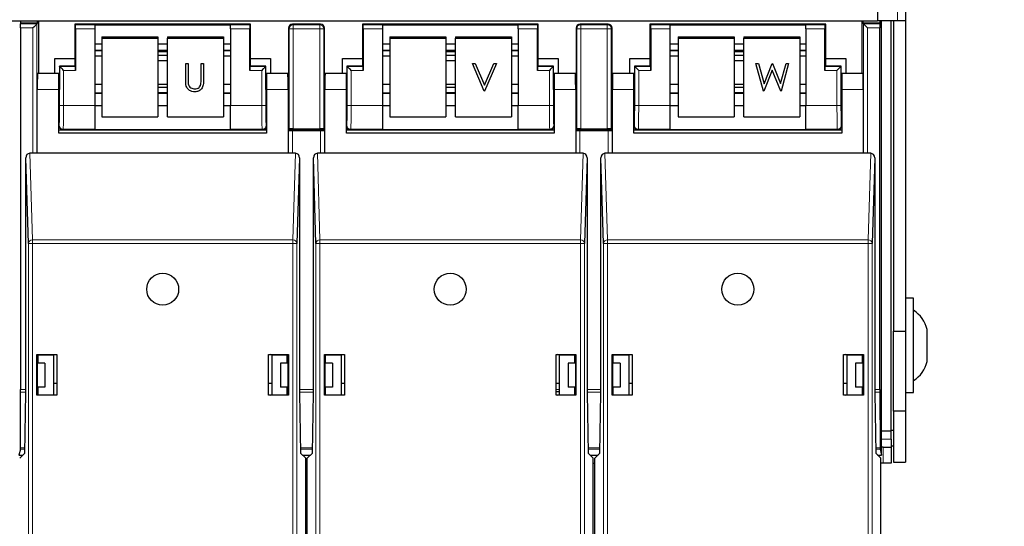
# Model space of a CAD drawing. Header units: millimetres. Extents: x 5 to 418, y 2 to 292.
# Tile 7 of 50: x 104 to 135, y 107 to 123. Entities that reach past the tile are written whole.
import ezdxf

# ---------------------------------------------------------------- set-up
doc = ezdxf.new("R2010")
doc.units = ezdxf.units.MM
doc.layers.add('SLD-0', color=7, linetype='Continuous')
doc.styles.add('SLDTEXTSTYLE1', font='TXT', dxfattribs={"width": 0.605})
doc.dimstyles.new('SLDDIMSTYLE1', dxfattribs={"dimtxt": 3.5, "dimasz": 3.5, "dimexe": 0, "dimexo": 0.0625, "dimgap": 0.875, "dimtad": 1, "dimdec": 1, "dimlfac": 4, "dimrnd": 1e-09, "dimzin": 12, "dimdsep": 46, "dimtxsty": 'SLDTEXTSTYLE1', "dimsah": 1, "dimcen": 0.09, "dimadec": 0, "dimazin": 3, "dimtfac": 1, "dimtofl": 0, "dimtmove": 0, "dimatfit": 3, "dimfxl": 1, "dimfrac": 2, "dimtolj": 1, "dimtzin": 12, "dimarcsym": 0})

# ---------------------------------------------------------------- blocks, each defined once
blk = doc.blocks.new('_D_2')
at = {"layer": 'SLD-0', "color": 7}
for p, q in [((137.946, 242.881), (150.196, 242.881)), ((149.196, 91.316), (149.196, 242.881)), ((128.656, 91.316), (150.196, 91.316))]:
    blk.add_line(p, q, dxfattribs=at)
for points in [[(149.196, 242.881), (148.736, 239.381), (149.656, 239.381)], [(149.196, 91.316), (149.656, 94.816), (148.736, 94.816)]]:
    blk.add_solid(points, dxfattribs=at)
at = {"layer": 'SLD-0', "color": 7, "insert": (144.684, 161.083), "char_height": 3.5, "attachment_point": 1, "rotation": 90, "style": 'SLDTEXTSTYLE1'}
blk.add_mtext('606,3', dxfattribs=at)

msp = doc.modelspace()

# ---------------------------------------------------------------- linework, layer by layer
at = {"color": 7, "linetype": 'Continuous', "lineweight": 25}
for p, q in [((130.5711, 123.3489), (130.5711, 122.9565)), ((131.4461, 123.3315), (131.4461, 122.9565)), ((97.7711, 122.9565), (130.5711, 122.9565)), ((103.7446, 122.9565), (103.7446, 122.8815)), ((104.2826, 122.8815), (104.2826, 122.9565)), ((104.3086, 122.9565), (104.3086, 121.3142)), ((130.0836, 121.3142), (130.0836, 122.9565)), ((130.1096, 122.9565), (130.1096, 122.8815)), ((131.1961, 122.9565), (130.5711, 122.9565)), ((130.6475, 122.8815), (130.6475, 122.9565)), ((130.6961, 109.3815), (130.6961, 122.9565)), ((130.9961, 110.1314), (130.9961, 122.9565)), ((131.0711, 122.9565), (131.0711, 113.2565)), ((131.4461, 122.9565), (131.1961, 122.9565)), ((131.4461, 122.9565), (131.4461, 113.2565)), ((103.7446, 122.8815), (103.7501, 122.8596)), ((104.2826, 122.8815), (103.7446, 122.8815)), ((103.7506, 122.7346), (103.7506, 111.4332)), ((104.2607, 122.8596), (104.2826, 122.8815)), ((105.4461, 122.8531), (105.4461, 121.7791)), ((105.4679, 122.8312), (105.4461, 122.8531)), ((110.9461, 122.8531), (105.4461, 122.8531)), ((105.4701, 122.7062), (105.4701, 121.4062)), ((106.0711, 122.8335), (110.3211, 122.8335)), ((106.0711, 122.8335), (106.0711, 122.8312)), ((106.0711, 122.8312), (106.0711, 122.7062)), ((106.0711, 122.7062), (106.0711, 120.3141)), ((110.3211, 122.8335), (110.3211, 122.8312)), ((110.3211, 122.7062), (110.3211, 122.8312)), ((110.3211, 122.7062), (110.3211, 120.3141)), ((110.9221, 121.4062), (110.9221, 122.7062)), ((110.9242, 122.8312), (110.9461, 122.8531)), ((110.9461, 121.7791), (110.9461, 122.8531)), ((112.1336, 122.7281), (112.1336, 119.5531)), ((113.1336, 122.8531), (112.2585, 122.8531)), ((113.2586, 119.5531), (113.2586, 122.7281)), ((114.4461, 122.8531), (114.4461, 121.7791)), ((114.4679, 122.8312), (114.4461, 122.8531)), ((119.9461, 122.8531), (114.4461, 122.8531)), ((114.4701, 122.7062), (114.4701, 121.4062)), ((115.0711, 122.8335), (119.3211, 122.8335)), ((115.0711, 122.8335), (115.0711, 122.8312)), ((115.0711, 122.8312), (115.0711, 122.7062)), ((115.0711, 122.7062), (115.0711, 120.3141)), ((119.3211, 122.8335), (119.3211, 122.8312)), ((119.3211, 122.7062), (119.3211, 122.8312)), ((119.3211, 122.7062), (119.3211, 120.3141)), ((119.9221, 121.4062), (119.9221, 122.7062)), ((119.9242, 122.8312), (119.9461, 122.8531)), ((119.9461, 121.7791), (119.9461, 122.8531)), ((121.1336, 122.7281), (121.1336, 119.5531)), ((122.1336, 122.8531), (121.2585, 122.8531)), ((122.2586, 119.5531), (122.2586, 122.7281)), ((123.4461, 122.8531), (123.4461, 121.7791)), ((123.4679, 122.8312), (123.4461, 122.8531)), ((128.9461, 122.8531), (123.4461, 122.8531)), ((123.4701, 122.7062), (123.4701, 121.4062)), ((124.0711, 122.8335), (128.3211, 122.8335)), ((124.0711, 122.8335), (124.0711, 122.8312)), ((124.0711, 122.8312), (124.0711, 122.7062)), ((124.0711, 122.7062), (124.0711, 120.3141)), ((128.3211, 122.8335), (128.3211, 122.8312)), ((128.3211, 122.7062), (128.3211, 122.8312)), ((128.3211, 122.7062), (128.3211, 120.3141)), ((128.9221, 121.4062), (128.9221, 122.7062)), ((128.9242, 122.8312), (128.9461, 122.8531)), ((128.9461, 121.7791), (128.9461, 122.8531)), ((130.1096, 122.8815), (130.1314, 122.8596)), ((130.6475, 122.8815), (130.1096, 122.8815)), ((130.6415, 111.4332), (130.6415, 122.7346)), ((130.642, 122.8596), (130.6475, 122.8815)), ((106.295, 122.4595), (108.045, 122.4595)), ((106.295, 122.4595), (106.295, 122.4161)), ((106.295, 122.4161), (106.295, 119.9541)), ((106.295, 122.4161), (108.045, 122.4161)), ((108.045, 122.4595), (108.045, 122.4161)), ((108.045, 122.4161), (108.045, 119.9541)), ((108.345, 122.4595), (110.095, 122.4595)), ((108.345, 122.4595), (108.345, 122.4161)), ((108.345, 122.4161), (110.095, 122.4161)), ((108.345, 119.9541), (108.345, 122.4161)), ((110.095, 122.4595), (110.095, 122.4161)), ((110.095, 122.4161), (110.095, 119.9541)), ((115.3097, 122.4595), (117.0597, 122.4595)), ((115.3097, 122.4595), (115.3097, 122.4161)), ((115.3097, 122.4161), (115.3097, 119.9541)), ((115.3097, 122.4161), (117.0597, 122.4161)), ((117.0597, 122.4595), (117.0597, 122.4161)), ((117.0597, 122.4161), (117.0597, 119.9541)), ((117.3597, 122.4595), (119.1097, 122.4595)), ((117.3597, 122.4595), (117.3597, 122.4161)), ((117.3597, 122.4161), (119.1097, 122.4161)), ((117.3597, 119.9541), (117.3597, 122.4161)), ((119.1097, 122.4595), (119.1097, 122.4161)), ((119.1097, 122.4161), (119.1097, 119.9541)), ((124.3332, 122.4595), (126.0832, 122.4595)), ((124.3332, 122.4595), (124.3332, 122.4161)), ((124.3332, 122.4161), (126.0832, 122.4161)), ((124.3332, 122.4161), (124.3332, 119.9541)), ((126.0832, 122.4595), (126.0832, 122.4161)), ((126.0832, 122.4161), (126.0832, 119.9541)), ((126.3832, 122.4595), (128.1332, 122.4595)), ((126.3832, 122.4595), (126.3832, 122.4161)), ((126.3832, 122.4161), (128.1332, 122.4161)), ((126.3832, 119.9541), (126.3832, 122.4161)), ((128.1332, 122.4595), (128.1332, 122.4161)), ((128.1332, 122.4161), (128.1332, 119.9541)), ((106.0711, 122.2334), (106.295, 122.2334)), ((106.0711, 122.033), (106.295, 122.033)), ((108.045, 122.2334), (108.345, 122.2334)), ((108.045, 122.033), (108.345, 122.033)), ((110.095, 122.2334), (110.3211, 122.2334)), ((110.095, 122.033), (110.3211, 122.033)), ((115.0711, 122.2334), (115.3097, 122.2334)), ((115.0711, 122.033), (115.3097, 122.033)), ((117.0597, 122.2334), (117.3597, 122.2334)), ((117.0597, 122.033), (117.3597, 122.033)), ((119.1097, 122.2334), (119.3211, 122.2334)), ((119.1097, 122.033), (119.3211, 122.033)), ((124.0711, 122.2334), (124.3332, 122.2334)), ((124.0711, 122.033), (124.3332, 122.033)), ((126.0832, 122.2334), (126.3832, 122.2334)), ((126.0832, 122.033), (126.3832, 122.033)), ((128.1332, 122.2334), (128.3211, 122.2334)), ((128.1332, 122.033), (128.3211, 122.033)), ((104.8211, 121.7791), (105.4461, 121.7791)), ((104.8211, 121.3142), (104.8211, 121.7791)), ((105.4461, 121.7791), (105.4461, 121.5531)), ((106.0711, 121.8608), (106.295, 121.8608)), ((108.345, 121.9873), (108.045, 121.9873)), ((108.345, 121.8733), (108.045, 121.8733)), ((108.045, 121.7196), (108.345, 121.7196)), ((110.095, 121.8608), (110.3211, 121.8608)), ((110.9461, 121.5531), (110.9461, 121.7791)), ((110.9461, 121.7791), (111.5711, 121.7791)), ((111.5711, 121.7791), (111.5711, 121.3142)), ((113.8211, 121.7791), (114.4461, 121.7791)), ((113.8211, 121.3142), (113.8211, 121.7791)), ((114.4461, 121.7791), (114.4461, 121.5531)), ((115.0711, 121.8608), (115.3097, 121.8608)), ((117.3597, 121.9873), (117.0597, 121.9873)), ((117.3597, 121.8733), (117.0597, 121.8733)), ((117.0597, 121.7196), (117.3597, 121.7196)), ((119.1097, 121.8608), (119.3211, 121.8608)), ((119.9461, 121.5531), (119.9461, 121.7791)), ((119.9461, 121.7791), (120.5711, 121.7791)), ((120.5711, 121.7791), (120.5711, 121.3142)), ((122.8211, 121.7791), (123.4461, 121.7791)), ((122.8211, 121.3142), (122.8211, 121.7791)), ((123.4461, 121.7791), (123.4461, 121.5531)), ((124.0711, 121.8608), (124.3332, 121.8608)), ((126.3832, 121.9873), (126.0832, 121.9873)), ((126.3832, 121.8733), (126.0832, 121.8733)), ((126.0832, 121.7196), (126.3832, 121.7196)), ((128.1332, 121.8608), (128.3211, 121.8608)), ((128.9461, 121.5531), (128.9461, 121.7791)), ((128.9461, 121.7791), (129.5711, 121.7791)), ((129.5711, 121.7791), (129.5711, 121.3142)), ((105.4461, 121.5352), (104.9639, 121.5352)), ((104.9679, 121.5312), (104.9639, 121.5352)), ((104.9639, 121.5352), (104.9639, 120.8142)), ((105.4679, 121.5312), (105.4461, 121.5531)), ((105.4461, 121.5531), (105.4461, 121.5352)), ((108.9168, 121.6209), (108.9953, 121.6209)), ((108.9168, 121.6204), (108.9168, 121.6209)), ((108.9168, 121.6204), (108.9953, 121.6204)), ((108.9168, 121.1), (108.9168, 121.6204)), ((108.9953, 121.6204), (108.9953, 121.6209)), ((108.9953, 121.6204), (108.9953, 121.1041)), ((109.3992, 121.6209), (109.4777, 121.6209)), ((109.3992, 121.6204), (109.3992, 121.6209)), ((109.3992, 121.6204), (109.4777, 121.6204)), ((109.3992, 121.1041), (109.3992, 121.6204)), ((109.4777, 121.6204), (109.4777, 121.6209)), ((109.4777, 121.6204), (109.4777, 121.1)), ((110.9242, 121.5312), (110.9461, 121.5531)), ((110.9461, 121.5352), (110.9461, 121.5531)), ((111.4282, 121.5352), (110.9461, 121.5352)), ((111.4242, 121.5312), (111.4282, 121.5352)), ((111.4282, 120.8142), (111.4282, 121.5352)), ((113.9639, 121.5352), (113.9639, 120.8142)), ((113.9679, 121.5312), (113.9639, 121.5352)), ((114.4461, 121.5352), (113.9639, 121.5352)), ((114.4679, 121.5312), (114.4461, 121.5531)), ((114.4461, 121.5531), (114.4461, 121.5352)), ((117.8894, 121.6209), (117.9735, 121.6209)), ((117.8894, 121.6204), (117.8894, 121.6209)), ((117.8894, 121.6204), (117.9735, 121.6204)), ((118.2596, 120.7587), (117.8894, 121.6204)), ((117.9735, 121.6209), (118.2652, 120.9418)), ((117.9735, 121.6204), (117.9735, 121.6209)), ((117.9735, 121.6204), (118.2652, 120.9414)), ((118.2652, 120.9418), (118.5569, 121.6209)), ((118.2652, 120.9414), (118.5569, 121.6204)), ((118.641, 121.6204), (118.2708, 120.7587)), ((118.5569, 121.6209), (118.641, 121.6209)), ((118.5569, 121.6204), (118.5569, 121.6209)), ((118.5569, 121.6204), (118.641, 121.6204)), ((118.641, 121.6204), (118.641, 121.6209)), ((119.9242, 121.5312), (119.9461, 121.5531)), ((119.9461, 121.5352), (119.9461, 121.5531)), ((120.4282, 121.5352), (119.9461, 121.5352)), ((120.4242, 121.5312), (120.4282, 121.5352)), ((120.4282, 120.8142), (120.4282, 121.5352)), ((123.4461, 121.5352), (122.9639, 121.5352)), ((122.9679, 121.5312), (122.9639, 121.5352)), ((122.9639, 121.5352), (122.9639, 120.8142)), ((123.4679, 121.5312), (123.4461, 121.5531)), ((123.4461, 121.5531), (123.4461, 121.5352)), ((126.7644, 121.6209), (126.8455, 121.6209)), ((126.7644, 121.6204), (126.7644, 121.6209)), ((126.7644, 121.6204), (126.8455, 121.6204)), ((126.9972, 120.7587), (126.7644, 121.6204)), ((126.8455, 121.6209), (127.0168, 120.9889)), ((126.8455, 121.6204), (126.8455, 121.6209)), ((126.8455, 121.6204), (127.0168, 120.9885)), ((127.2748, 121.4178), (127.0084, 120.7587)), ((127.0168, 120.9889), (127.2715, 121.6209)), ((127.0168, 120.9885), (127.2715, 121.6204)), ((127.2715, 121.6209), (127.2829, 121.6209)), ((127.2715, 121.6204), (127.2715, 121.6209)), ((127.2715, 121.6204), (127.2829, 121.6204)), ((127.5381, 120.7587), (127.2748, 121.4178)), ((127.2829, 121.6209), (127.5328, 120.9932)), ((127.2829, 121.6204), (127.2829, 121.6209)), ((127.2829, 121.6204), (127.5328, 120.9928)), ((127.5328, 120.9932), (127.7049, 121.6209)), ((127.5328, 120.9928), (127.7049, 121.6204)), ((127.7852, 121.6204), (127.5493, 120.7587)), ((127.7049, 121.6209), (127.7852, 121.6209)), ((127.7049, 121.6204), (127.7049, 121.6209)), ((127.7049, 121.6204), (127.7852, 121.6204)), ((127.7852, 121.6204), (127.7852, 121.6209)), ((128.9242, 121.5312), (128.9461, 121.5531)), ((128.9461, 121.5352), (128.9461, 121.5531)), ((129.4282, 121.5352), (128.9461, 121.5352)), ((129.4242, 121.5312), (129.4282, 121.5352)), ((129.4282, 120.8142), (129.4282, 121.5352)), ((104.9461, 121.3142), (104.2798, 121.3142)), ((104.9639, 121.3142), (104.9461, 121.3142)), ((104.9461, 120.8142), (104.9461, 121.3142)), ((111.4461, 121.3142), (111.4282, 121.3142)), ((112.1123, 121.3142), (111.4461, 121.3142)), ((111.4461, 121.3142), (111.4461, 120.8142)), ((113.9461, 121.3142), (113.2798, 121.3142)), ((113.9639, 121.3142), (113.9461, 121.3142)), ((113.9461, 120.8142), (113.9461, 121.3142)), ((120.4461, 121.3142), (120.4282, 121.3142)), ((120.4461, 121.3142), (120.4461, 120.8142)), ((121.1123, 121.3142), (120.4461, 121.3142)), ((122.9461, 121.3142), (122.2798, 121.3142)), ((122.9639, 121.3142), (122.9461, 121.3142)), ((122.9461, 120.8142), (122.9461, 121.3142)), ((129.4461, 121.3142), (129.4282, 121.3142)), ((130.1123, 121.3142), (129.4461, 121.3142)), ((129.4461, 121.3142), (129.4461, 120.8142)), ((104.2711, 118.8142), (104.2711, 120.8142)), ((104.9461, 119.4392), (104.9461, 120.8142)), ((106.295, 120.9627), (106.0711, 120.9627)), ((108.345, 120.9627), (108.045, 120.9627)), ((108.345, 120.8677), (108.045, 120.8677)), ((108.9988, 120.9895), (108.9988, 120.99)), ((109.2014, 120.825), (109.2014, 120.8255)), ((109.3902, 120.9704), (109.3902, 120.9708)), ((110.3211, 120.9627), (110.095, 120.9627)), ((111.4461, 120.8142), (111.4461, 119.4392)), ((112.1211, 120.8142), (112.1211, 118.8142)), ((113.2711, 118.8142), (113.2711, 120.8142)), ((113.9461, 119.4392), (113.9461, 120.8142)), ((115.3097, 120.9627), (115.0711, 120.9627)), ((117.3597, 120.9627), (117.0597, 120.9627)), ((117.3597, 120.8677), (117.0597, 120.8677)), ((118.2652, 120.9414), (118.2652, 120.9418)), ((119.3211, 120.9627), (119.1097, 120.9627)), ((120.4461, 120.8142), (120.4461, 119.4392)), ((121.1211, 120.8142), (121.1211, 118.8142)), ((122.2711, 118.8142), (122.2711, 120.8142)), ((122.9461, 119.4392), (122.9461, 120.8142)), ((124.3332, 120.9627), (124.0711, 120.9627)), ((126.3832, 120.9627), (126.0832, 120.9627)), ((126.3832, 120.8677), (126.0832, 120.8677)), ((127.0168, 120.9885), (127.0168, 120.9889)), ((127.5328, 120.9928), (127.5328, 120.9932)), ((128.3211, 120.9627), (128.1332, 120.9627)), ((129.4461, 120.8142), (129.4461, 119.4392)), ((130.1211, 120.8142), (130.1211, 118.8142)), ((106.295, 120.6927), (106.0711, 120.6927)), ((108.045, 120.714), (108.345, 120.714)), ((108.345, 120.6927), (108.045, 120.6927)), ((110.3211, 120.6927), (110.095, 120.6927)), ((115.3097, 120.6927), (115.0711, 120.6927)), ((117.0597, 120.714), (117.3597, 120.714)), ((117.3597, 120.6927), (117.0597, 120.6927)), ((118.2708, 120.7587), (118.2596, 120.7587)), ((119.3211, 120.6927), (119.1097, 120.6927)), ((124.3332, 120.6927), (124.0711, 120.6927)), ((126.0832, 120.714), (126.3832, 120.714)), ((126.3832, 120.6927), (126.0832, 120.6927)), ((127.0084, 120.7587), (126.9972, 120.7587)), ((127.5493, 120.7587), (127.5381, 120.7587)), ((128.3211, 120.6927), (128.1332, 120.6927)), ((104.9461, 120.3142), (104.9552, 120.3142)), ((106.0711, 120.3141), (106.0711, 119.5642)), ((106.0711, 120.3099), (106.295, 120.3099)), ((108.045, 120.3099), (108.345, 120.3099)), ((110.095, 120.3099), (110.3211, 120.3099)), ((110.3211, 119.5642), (110.3211, 120.3141)), ((111.4369, 120.3142), (111.4461, 120.3142)), ((113.9461, 120.3142), (113.9552, 120.3142)), ((115.0711, 120.3141), (115.0711, 119.5642)), ((115.0711, 120.3099), (115.3097, 120.3099)), ((117.0597, 120.3099), (117.3597, 120.3099)), ((119.1097, 120.3099), (119.3211, 120.3099)), ((119.3211, 119.5642), (119.3211, 120.3141)), ((120.4369, 120.3142), (120.4461, 120.3142)), ((122.9461, 120.3142), (122.9552, 120.3142)), ((124.0711, 120.3141), (124.0711, 119.5642)), ((124.0711, 120.3099), (124.3332, 120.3099)), ((126.0832, 120.3099), (126.3832, 120.3099)), ((128.1332, 120.3099), (128.3211, 120.3099)), ((128.3211, 119.5642), (128.3211, 120.3141)), ((129.4369, 120.3142), (129.4461, 120.3142)), ((106.295, 119.9541), (108.045, 119.9541)), ((108.345, 119.9541), (110.095, 119.9541)), ((115.3097, 119.9541), (117.0597, 119.9541)), ((117.3597, 119.9541), (119.1097, 119.9541)), ((124.3332, 119.9541), (126.0832, 119.9541)), ((126.3832, 119.9541), (128.1332, 119.9541)), ((106.0711, 119.5642), (106.0711, 119.5627)), ((106.0711, 119.5627), (110.3211, 119.5627)), ((110.3211, 119.5642), (110.3211, 119.5627)), ((112.1554, 119.5749), (112.1336, 119.5531)), ((112.2804, 119.5771), (113.1117, 119.5771)), ((113.2367, 119.5749), (113.2586, 119.5531)), ((115.0711, 119.5642), (115.0711, 119.5627)), ((115.0711, 119.5627), (119.3211, 119.5627)), ((119.3211, 119.5642), (119.3211, 119.5627)), ((121.1554, 119.5749), (121.1336, 119.5531)), ((121.2804, 119.5771), (122.1117, 119.5771)), ((122.2367, 119.5749), (122.2586, 119.5531)), ((124.0711, 119.5642), (124.0711, 119.5627)), ((124.0711, 119.5627), (128.3211, 119.5627)), ((128.3211, 119.5642), (128.3211, 119.5627)), ((104.9461, 119.5531), (105.071, 119.5531)), ((111.4461, 119.4392), (104.9461, 119.4392)), ((105.071, 119.5531), (111.3211, 119.5531)), ((111.3211, 119.5531), (111.4461, 119.5531)), ((112.1211, 119.5531), (112.1336, 119.5531)), ((112.1314, 119.5312), (112.1211, 119.5416)), ((112.1336, 119.5531), (113.2586, 119.5531)), ((112.2564, 119.5291), (113.1357, 119.5291)), ((113.2586, 119.5531), (113.2711, 119.5531)), ((113.2711, 119.5416), (113.2607, 119.5312)), ((113.9461, 119.5531), (114.071, 119.5531)), ((120.4461, 119.4392), (113.9461, 119.4392)), ((114.071, 119.5531), (120.3211, 119.5531)), ((120.3211, 119.5531), (120.4461, 119.5531)), ((121.1211, 119.5531), (121.1336, 119.5531)), ((121.1314, 119.5312), (121.1211, 119.5416)), ((121.1336, 119.5531), (122.2586, 119.5531)), ((121.2564, 119.5291), (122.1357, 119.5291)), ((122.2586, 119.5531), (122.2711, 119.5531)), ((122.2711, 119.5416), (122.2607, 119.5312)), ((122.9461, 119.5531), (123.071, 119.5531)), ((129.4461, 119.4392), (122.9461, 119.4392)), ((123.071, 119.5531), (129.3211, 119.5531)), ((129.3211, 119.5531), (129.4461, 119.5531)), ((103.9938, 115.9996), (103.9131, 118.6711)), ((103.9131, 111.3142), (103.9131, 118.6711)), ((104.2711, 118.8142), (104.037, 118.8142)), ((112.1211, 118.8142), (104.2711, 118.8142)), ((112.3551, 118.8142), (112.1211, 118.8142)), ((112.479, 118.6711), (112.3983, 115.9996)), ((112.479, 118.6711), (112.479, 111.3142)), ((112.9938, 115.9996), (112.9131, 118.6711)), ((112.9131, 111.3142), (112.9131, 118.6711)), ((113.2711, 118.8142), (113.037, 118.8142)), ((121.1211, 118.8142), (113.2711, 118.8142)), ((121.3551, 118.8142), (121.1211, 118.8142)), ((121.479, 118.6711), (121.3983, 115.9996)), ((121.479, 118.6711), (121.479, 111.3142)), ((121.9938, 115.9996), (121.9131, 118.6711)), ((121.9131, 111.3142), (121.9131, 118.6711)), ((122.2711, 118.8142), (122.037, 118.8142)), ((130.1211, 118.8142), (122.2711, 118.8142)), ((130.3551, 118.8142), (130.1211, 118.8142)), ((130.479, 118.6711), (130.3983, 115.9996)), ((130.479, 118.6711), (130.479, 111.3142)), ((131.6961, 114.2815), (131.4461, 114.2815)), ((131.6961, 111.3315), (131.6961, 114.2815)), ((131.0711, 113.2565), (131.4461, 113.2565)), ((131.0711, 110.7564), (131.0711, 113.2565)), ((131.4461, 113.2565), (131.4461, 110.7564)), ((132.1211, 112.3065), (132.1211, 113.3065)), ((104.2611, 111.2542), (104.2611, 112.5242)), ((104.2611, 112.5242), (104.886, 112.5242)), ((104.2611, 112.5242), (104.2694, 112.5159)), ((104.2711, 112.5159), (104.2694, 112.5159)), ((104.2694, 112.5159), (104.2694, 111.3142)), ((104.2711, 112.5159), (104.2966, 112.5134)), ((104.283, 112.5065), (104.2905, 112.514)), ((104.283, 112.5065), (104.283, 112.2565)), ((104.2966, 112.5134), (104.7835, 112.5142)), ((104.2966, 112.2565), (104.2966, 112.5134)), ((104.7835, 112.5142), (104.8291, 112.5234)), ((104.7835, 112.5142), (104.7835, 111.2642)), ((104.8291, 112.5234), (104.8852, 112.5234)), ((104.886, 112.5242), (104.8852, 112.5234)), ((104.8852, 112.5234), (104.8852, 111.2551)), ((104.886, 112.5242), (104.886, 111.2542)), ((111.5061, 111.2542), (111.5061, 112.5242)), ((111.5061, 112.5242), (111.5069, 112.5234)), ((111.5061, 112.5242), (112.131, 112.5242)), ((111.5069, 111.2551), (111.5069, 112.5234)), ((111.5069, 112.5234), (111.563, 112.5234)), ((111.6086, 112.5142), (111.563, 112.5234)), ((111.6086, 112.5142), (112.0955, 112.5134)), ((111.6086, 112.5142), (111.6086, 111.2642)), ((112.1211, 112.5159), (112.0955, 112.5134)), ((112.0955, 112.2565), (112.0955, 112.5134)), ((112.1016, 112.514), (112.1091, 112.5065)), ((112.1091, 112.2565), (112.1091, 112.5065)), ((112.1228, 112.5159), (112.1211, 112.5159)), ((112.131, 112.5242), (112.1228, 112.5159)), ((112.1228, 111.3142), (112.1228, 112.5159)), ((112.131, 112.5242), (112.131, 111.2542)), ((113.2611, 111.2542), (113.2611, 112.5242)), ((113.2611, 112.5242), (113.886, 112.5242)), ((113.2611, 112.5242), (113.2694, 112.5159)), ((113.2711, 112.5159), (113.2694, 112.5159)), ((113.2694, 112.5159), (113.2694, 111.3142)), ((113.2711, 112.5159), (113.2966, 112.5134)), ((113.283, 112.5065), (113.2905, 112.514)), ((113.283, 112.5065), (113.283, 112.2565)), ((113.2966, 112.5134), (113.7835, 112.5142)), ((113.2966, 112.2565), (113.2966, 112.5134)), ((113.7835, 112.5142), (113.8291, 112.5234)), ((113.7835, 112.5142), (113.7835, 111.2642)), ((113.8291, 112.5234), (113.8852, 112.5234)), ((113.886, 112.5242), (113.8852, 112.5234)), ((113.8852, 112.5234), (113.8852, 111.2551)), ((113.886, 112.5242), (113.886, 111.2542)), ((120.5061, 112.5242), (121.131, 112.5242)), ((120.5061, 111.2542), (120.5061, 112.5242)), ((120.5061, 112.5242), (120.5069, 112.5234)), ((120.5069, 112.5234), (120.563, 112.5234)), ((120.5069, 111.2551), (120.5069, 112.5234)), ((120.6086, 112.5142), (120.563, 112.5234)), ((120.6086, 112.5142), (121.0955, 112.5134)), ((120.6086, 112.5142), (120.6086, 111.2642)), ((121.1211, 112.5159), (121.0955, 112.5134)), ((121.0955, 112.2565), (121.0955, 112.5134)), ((121.0955, 112.4719), (121.1091, 112.4819)), ((121.1016, 112.514), (121.1091, 112.5065)), ((121.1091, 112.2565), (121.1091, 112.5065)), ((121.1228, 112.5159), (121.1211, 112.5159)), ((121.131, 112.5242), (121.1228, 112.5159)), ((121.1228, 111.3142), (121.1228, 112.5159)), ((121.131, 112.5242), (121.131, 111.2542)), ((122.2611, 112.5242), (122.2694, 112.5159)), ((122.2611, 112.5242), (122.886, 112.5242)), ((122.2611, 111.2542), (122.2611, 112.5242)), ((122.2711, 112.5159), (122.2694, 112.5159)), ((122.2694, 112.5159), (122.2694, 111.3142)), ((122.2711, 112.5159), (122.2966, 112.5134)), ((122.283, 112.5065), (122.2905, 112.514)), ((122.283, 112.5065), (122.283, 112.2565)), ((122.2966, 112.5134), (122.7835, 112.5142)), ((122.2966, 112.2565), (122.2966, 112.5134)), ((122.7835, 112.5142), (122.8291, 112.5234)), ((122.7835, 112.5142), (122.7835, 111.2642)), ((122.8291, 112.5234), (122.8852, 112.5234)), ((122.886, 112.5242), (122.8852, 112.5234)), ((122.8852, 112.5234), (122.8852, 111.2551)), ((122.886, 112.5242), (122.886, 111.2542)), ((129.5061, 112.5242), (129.5069, 112.5234)), ((129.5061, 112.5242), (130.131, 112.5242)), ((129.5061, 111.2542), (129.5061, 112.5242)), ((129.5069, 112.5234), (129.563, 112.5234)), ((129.5069, 111.2551), (129.5069, 112.5234)), ((129.6086, 112.5142), (129.563, 112.5234)), ((129.6086, 112.5142), (130.0955, 112.5134)), ((129.6086, 112.5142), (129.6086, 111.2642)), ((130.1211, 112.5159), (130.0955, 112.5134)), ((130.0955, 112.2565), (130.0955, 112.5134)), ((130.1016, 112.514), (130.1091, 112.5065)), ((130.1091, 112.2565), (130.1091, 112.5065)), ((130.1228, 112.5159), (130.1211, 112.5159)), ((130.131, 112.5242), (130.1228, 112.5159)), ((130.1228, 111.3142), (130.1228, 112.5159)), ((130.131, 112.5242), (130.131, 111.2542)), ((104.5086, 112.2565), (104.2694, 112.2565)), ((104.5086, 112.2565), (104.5086, 111.5065)), ((111.8836, 112.2565), (111.8836, 111.5065)), ((112.1228, 112.2565), (111.8836, 112.2565)), ((113.5086, 112.2565), (113.2694, 112.2565)), ((113.5086, 112.2565), (113.5086, 111.5065)), ((120.8836, 112.2565), (120.8836, 111.5065)), ((121.1228, 112.2565), (120.8836, 112.2565)), ((122.5086, 112.2565), (122.2694, 112.2565)), ((122.5086, 112.2565), (122.5086, 111.5065)), ((129.8836, 112.2565), (129.8836, 111.5065)), ((130.1228, 112.2565), (129.8836, 112.2565)), ((104.7835, 111.6315), (104.8852, 111.6315)), ((111.5069, 111.6315), (111.6086, 111.6315)), ((113.7835, 111.6315), (113.8852, 111.6315)), ((120.5069, 111.6315), (120.6086, 111.6315)), ((122.7835, 111.6315), (122.8852, 111.6315)), ((129.5069, 111.6315), (129.6086, 111.6315)), ((103.7428, 109.6037), (103.7504, 111.3448)), ((103.8803, 109.4392), (103.9131, 111.3142)), ((104.2611, 111.2542), (104.2694, 111.2626)), ((104.886, 111.2542), (104.2611, 111.2542)), ((104.5086, 111.5065), (104.2694, 111.5065)), ((104.2694, 111.3142), (104.2694, 111.2626)), ((104.2694, 111.2626), (104.272, 111.2626)), ((104.2966, 111.2651), (104.272, 111.2626)), ((104.283, 111.5065), (104.283, 111.2637)), ((104.2966, 111.2651), (104.2966, 111.5065)), ((104.2966, 111.2651), (104.7835, 111.2642)), ((104.8291, 111.2551), (104.7835, 111.2642)), ((104.8852, 111.2551), (104.8291, 111.2551)), ((104.886, 111.2542), (104.8852, 111.2551)), ((111.5061, 111.2542), (111.5069, 111.2551)), ((112.131, 111.2542), (111.5061, 111.2542)), ((111.563, 111.2551), (111.5069, 111.2551)), ((111.563, 111.2551), (111.6086, 111.2642)), ((111.6086, 111.2642), (112.0955, 111.2651)), ((112.1228, 111.5065), (111.8836, 111.5065)), ((112.0955, 111.2651), (112.0955, 111.5065)), ((112.0955, 111.2651), (112.1202, 111.2626)), ((112.1091, 111.2637), (112.1091, 111.5065)), ((112.1202, 111.2626), (112.1227, 111.2626)), ((112.1227, 111.2626), (112.1228, 111.3142)), ((112.131, 111.2542), (112.1227, 111.2626)), ((112.479, 111.3142), (112.5118, 109.4392)), ((112.8803, 109.4392), (112.9131, 111.3142)), ((113.2611, 111.2542), (113.2694, 111.2626)), ((113.886, 111.2542), (113.2611, 111.2542)), ((113.5086, 111.5065), (113.2694, 111.5065)), ((113.2694, 111.3142), (113.2694, 111.2626)), ((113.2694, 111.2626), (113.272, 111.2626)), ((113.2966, 111.2651), (113.272, 111.2626)), ((113.283, 111.5065), (113.283, 111.2637)), ((113.2966, 111.2651), (113.2966, 111.5065)), ((113.2966, 111.2651), (113.7835, 111.2642)), ((113.8291, 111.2551), (113.7835, 111.2642)), ((113.8852, 111.2551), (113.8291, 111.2551)), ((113.886, 111.2542), (113.8852, 111.2551)), ((120.5061, 111.2542), (120.5069, 111.2551)), ((121.131, 111.2542), (120.5061, 111.2542)), ((120.6211, 111.3565), (120.5069, 111.3601)), ((120.563, 111.2551), (120.5069, 111.2551)), ((120.563, 111.2551), (120.6086, 111.2642)), ((120.6086, 111.2642), (121.0955, 111.2651)), ((121.1228, 111.5065), (120.8836, 111.5065)), ((121.0955, 111.2651), (121.0955, 111.5065)), ((121.0955, 111.2651), (121.1202, 111.2626)), ((121.1091, 111.2637), (121.1091, 111.5065)), ((121.1202, 111.2626), (121.1227, 111.2626)), ((121.1227, 111.2626), (121.1228, 111.3142)), ((121.131, 111.2542), (121.1227, 111.2626)), ((121.479, 111.3142), (121.5118, 109.4392)), ((121.8803, 109.4392), (121.9131, 111.3142)), ((122.2611, 111.2542), (122.2694, 111.2626)), ((122.886, 111.2542), (122.2611, 111.2542)), ((122.5086, 111.5065), (122.2694, 111.5065)), ((122.2694, 111.3142), (122.2694, 111.2626)), ((122.2694, 111.2626), (122.272, 111.2626)), ((122.2966, 111.2651), (122.272, 111.2626)), ((122.283, 111.5065), (122.283, 111.2637)), ((122.2966, 111.2651), (122.2966, 111.5065)), ((122.2966, 111.2651), (122.7835, 111.2642)), ((122.8291, 111.2551), (122.7835, 111.2642)), ((122.8852, 111.2551), (122.8291, 111.2551)), ((122.886, 111.2542), (122.8852, 111.2551)), ((129.5061, 111.2542), (129.5069, 111.2551)), ((130.131, 111.2542), (129.5061, 111.2542)), ((129.563, 111.2551), (129.5069, 111.2551)), ((129.563, 111.2551), (129.6086, 111.2642)), ((129.6086, 111.2642), (130.0955, 111.2651)), ((130.1228, 111.5065), (129.8836, 111.5065)), ((130.0955, 111.2651), (130.0955, 111.5065)), ((130.0955, 111.2651), (130.1202, 111.2626)), ((130.1091, 111.2637), (130.1091, 111.5065)), ((130.1202, 111.2626), (130.1227, 111.2626)), ((130.1227, 111.2626), (130.1228, 111.3142)), ((130.131, 111.2542), (130.1227, 111.2626)), ((130.479, 111.3142), (130.5118, 109.4392)), ((130.6417, 111.3448), (130.6493, 109.6037)), ((131.4461, 111.3315), (131.6961, 111.3315)), ((131.4461, 110.7564), (131.0711, 110.7564)), ((131.0711, 110.7564), (131.0711, 109.1565)), ((131.4461, 110.7564), (131.4461, 109.1565)), ((130.9961, 110.1314), (130.6961, 110.1314)), ((130.9961, 110.1565), (131.0711, 110.1565)), ((130.9961, 109.8815), (130.9961, 110.1314)), ((130.9961, 109.8815), (130.9961, 109.6315)), ((103.7425, 109.5671), (103.6961, 109.3815)), ((103.7211, 109.28), (103.8803, 109.4392)), ((112.5118, 109.4392), (112.6711, 109.28)), ((112.7211, 109.28), (112.8803, 109.4392)), ((121.5118, 109.4392), (121.6711, 109.28)), ((121.7211, 109.28), (121.8803, 109.4392)), ((130.5118, 109.4392), (130.6711, 109.28)), ((130.6496, 109.5671), (130.6961, 109.3815)), ((130.7461, 109.6315), (130.6961, 109.6315)), ((130.7461, 109.6315), (130.9961, 109.6315)), ((131.0711, 109.6565), (130.9961, 109.6565)), ((130.9961, 109.6315), (130.9961, 109.1314)), ((103.6961, 109.3815), (103.8226, 109.3815)), ((112.5696, 109.3815), (112.8226, 109.3815)), ((112.6711, 92.6893), (112.6711, 109.28)), ((112.6711, 109.1314), (112.7211, 109.1314)), ((112.7211, 92.6893), (112.7211, 109.28)), ((121.5696, 109.3815), (121.8226, 109.3815)), ((121.6711, 92.6893), (121.6711, 109.28)), ((121.6711, 109.1314), (121.7211, 109.1314)), ((121.7211, 92.6893), (121.7211, 109.28)), ((130.5696, 109.3815), (130.6961, 109.3815)), ((130.6711, 92.6893), (130.6711, 109.28)), ((130.7461, 109.1314), (130.6711, 109.1314)), ((130.9961, 109.1314), (130.7461, 109.1314)), ((131.0711, 109.1565), (131.4461, 109.1565)), ((112.6711, 109.0065), (112.7211, 109.0065))]:
    msp.add_line(p, q, dxfattribs=at)
at = {"color": 7, "linetype": 'Continuous', "lineweight": 18}
for p, q in [((131.1961, 122.9565), (131.1961, 123.3315)), ((103.7501, 122.8596), (104.2607, 122.8596)), ((104.1357, 122.7346), (103.7506, 122.7346)), ((104.1357, 118.8142), (104.1357, 122.7346)), ((104.2607, 122.8596), (104.2607, 118.8142)), ((105.4679, 122.8312), (106.0711, 122.8312)), ((106.0711, 122.7062), (105.4701, 122.7062)), ((110.3211, 122.8312), (110.9242, 122.8312)), ((110.9221, 122.7062), (110.3211, 122.7062)), ((112.1554, 122.7062), (112.1336, 122.7281)), ((112.1554, 119.5749), (112.1554, 122.7062)), ((112.1554, 122.7062), (112.2804, 122.7062)), ((112.2585, 122.8531), (112.2804, 122.8312)), ((112.2804, 122.7062), (112.2804, 122.8312)), ((112.2804, 122.8312), (113.1117, 122.8312)), ((113.1117, 122.7062), (112.2804, 122.7062)), ((112.2804, 122.7062), (112.2804, 119.5771)), ((113.1117, 122.8312), (113.1336, 122.8531)), ((113.1117, 122.7062), (113.1117, 122.8312)), ((113.1117, 119.5771), (113.1117, 122.7062)), ((113.1117, 122.7062), (113.2367, 122.7062)), ((113.2586, 122.7281), (113.2367, 122.7062)), ((113.2367, 122.7062), (113.2367, 119.5749)), ((114.4679, 122.8312), (115.0711, 122.8312)), ((115.0711, 122.7062), (114.4701, 122.7062)), ((119.3211, 122.8312), (119.9242, 122.8312)), ((119.9221, 122.7062), (119.3211, 122.7062)), ((121.1554, 122.7062), (121.1336, 122.7281)), ((121.1554, 119.5749), (121.1554, 122.7062)), ((121.1554, 122.7062), (121.2804, 122.7062)), ((121.2585, 122.8531), (121.2804, 122.8312)), ((121.2804, 122.8312), (122.1117, 122.8312)), ((121.2804, 122.8312), (121.2804, 122.7062)), ((121.2804, 122.7062), (121.2804, 119.5771)), ((122.1117, 122.7062), (121.2804, 122.7062)), ((122.1117, 122.8312), (122.1336, 122.8531)), ((122.1117, 122.8312), (122.1117, 122.7062)), ((122.1117, 119.5771), (122.1117, 122.7062)), ((122.1117, 122.7062), (122.2367, 122.7062)), ((122.2586, 122.7281), (122.2367, 122.7062)), ((122.2367, 122.7062), (122.2367, 119.5749)), ((123.4679, 122.8312), (124.0711, 122.8312)), ((124.0711, 122.7062), (123.4701, 122.7062)), ((128.3211, 122.8312), (128.9242, 122.8312)), ((128.9221, 122.7062), (128.3211, 122.7062)), ((130.1314, 122.8596), (130.642, 122.8596)), ((130.1314, 118.8142), (130.1314, 122.8596)), ((130.6415, 122.7346), (130.2564, 122.7346)), ((130.2564, 122.7346), (130.2564, 118.8142)), ((106.0711, 122.036), (106.295, 122.036)), ((108.045, 122.036), (108.345, 122.036)), ((110.095, 122.036), (110.3211, 122.036)), ((115.0711, 122.036), (115.3097, 122.036)), ((117.0597, 122.036), (117.3597, 122.036)), ((119.1097, 122.036), (119.3211, 122.036)), ((124.0711, 122.036), (124.3332, 122.036)), ((126.0832, 122.036), (126.3832, 122.036)), ((128.1332, 122.036), (128.3211, 122.036)), ((104.9679, 121.5312), (105.4679, 121.5312)), ((104.9679, 120.3141), (104.9679, 121.5312)), ((110.9242, 121.5312), (111.4242, 121.5312)), ((111.4242, 121.5312), (111.4242, 120.3141)), ((113.9679, 121.5312), (114.4679, 121.5312)), ((113.9679, 120.3141), (113.9679, 121.5312)), ((119.9242, 121.5312), (120.4242, 121.5312)), ((120.4242, 121.5312), (120.4242, 120.3141)), ((122.9679, 121.5312), (123.4679, 121.5312)), ((122.9679, 120.3141), (122.9679, 121.5312)), ((128.9242, 121.5312), (129.4242, 121.5312)), ((129.4242, 121.5312), (129.4242, 120.3141)), ((105.0929, 121.4062), (105.0929, 120.3141)), ((105.4701, 121.4062), (105.0929, 121.4062)), ((111.2992, 121.4062), (110.9221, 121.4062)), ((111.2992, 120.3141), (111.2992, 121.4062)), ((114.0929, 121.4062), (114.0929, 120.3141)), ((114.4701, 121.4062), (114.0929, 121.4062)), ((120.2992, 121.4062), (119.9221, 121.4062)), ((120.2992, 120.3141), (120.2992, 121.4062)), ((123.0929, 121.4062), (123.0929, 120.3141)), ((123.4701, 121.4062), (123.0929, 121.4062)), ((129.2992, 121.4062), (128.9221, 121.4062)), ((129.2992, 120.3141), (129.2992, 121.4062)), ((104.9461, 120.8142), (104.2711, 120.8142)), ((112.1211, 120.8142), (111.4461, 120.8142)), ((113.9461, 120.8142), (113.2711, 120.8142)), ((121.1211, 120.8142), (120.4461, 120.8142)), ((122.9461, 120.8142), (122.2711, 120.8142)), ((130.1211, 120.8142), (129.4461, 120.8142)), ((106.0711, 120.681), (106.295, 120.681)), ((108.045, 120.681), (108.345, 120.681)), ((110.095, 120.681), (110.3211, 120.681)), ((115.0711, 120.681), (115.3097, 120.681)), ((117.0597, 120.681), (117.3597, 120.681)), ((119.1097, 120.681), (119.3211, 120.681)), ((124.0711, 120.681), (124.3332, 120.681)), ((126.0832, 120.681), (126.3832, 120.681)), ((128.1332, 120.681), (128.3211, 120.681)), ((105.0929, 120.3141), (104.9679, 120.3141)), ((105.0929, 120.3141), (106.0711, 120.3141)), ((110.3211, 120.3141), (111.2992, 120.3141)), ((111.4242, 120.3141), (111.2992, 120.3141)), ((114.0929, 120.3141), (113.9679, 120.3141)), ((114.0929, 120.3141), (115.0711, 120.3141)), ((119.3211, 120.3141), (120.2992, 120.3141)), ((120.4242, 120.3141), (120.2992, 120.3141)), ((123.0929, 120.3141), (122.9679, 120.3141)), ((123.0929, 120.3141), (124.0711, 120.3141)), ((128.3211, 120.3141), (129.2992, 120.3141)), ((129.4242, 120.3141), (129.2992, 120.3141)), ((104.9461, 119.6781), (104.9572, 119.6892)), ((105.0822, 119.5642), (105.071, 119.5531)), ((106.0711, 119.5642), (105.0822, 119.5642)), ((111.3099, 119.5642), (110.3211, 119.5642)), ((111.3211, 119.5531), (111.3099, 119.5642)), ((111.4349, 119.6892), (111.4461, 119.6781)), ((113.9461, 119.6781), (113.9572, 119.6892)), ((114.0822, 119.5642), (114.071, 119.5531)), ((115.0711, 119.5642), (114.0822, 119.5642)), ((120.3099, 119.5642), (119.3211, 119.5642)), ((120.3211, 119.5531), (120.3099, 119.5642)), ((120.4349, 119.6892), (120.4461, 119.6781)), ((122.9461, 119.6781), (122.9572, 119.6892)), ((123.0822, 119.5642), (123.071, 119.5531)), ((124.0711, 119.5642), (123.0822, 119.5642)), ((129.3099, 119.5642), (128.3211, 119.5642)), ((129.3211, 119.5531), (129.3099, 119.5642)), ((129.4349, 119.6892), (129.4461, 119.6781)), ((112.1314, 118.8142), (112.1314, 119.5312)), ((112.2564, 119.5291), (112.2564, 118.8142)), ((113.1357, 118.8142), (113.1357, 119.5291)), ((113.2607, 119.5312), (113.2607, 118.8142)), ((121.1314, 118.8142), (121.1314, 119.5312)), ((121.2564, 119.5291), (121.2564, 118.8142)), ((122.1357, 118.8142), (122.1357, 119.5291)), ((122.2607, 119.5312), (122.2607, 118.8142)), ((104.037, 118.8142), (104.1188, 116.1079)), ((112.2733, 116.1079), (112.3551, 118.8142)), ((113.037, 118.8142), (113.1188, 116.1079)), ((121.2733, 116.1079), (121.3551, 118.8142)), ((122.037, 118.8142), (122.1188, 116.1079)), ((130.2733, 116.1079), (130.3551, 118.8142)), ((103.9938, 92.4165), (103.9938, 115.9996)), ((104.1188, 115.9996), (103.9938, 115.9996)), ((104.1188, 115.9996), (104.1188, 116.1079)), ((104.1188, 116.1079), (112.2733, 116.1079)), ((104.1188, 115.9996), (104.1188, 92.4165)), ((112.2733, 115.9996), (104.1188, 115.9996)), ((112.2733, 115.9996), (112.2733, 116.1079)), ((112.2733, 92.4165), (112.2733, 115.9996)), ((112.2733, 115.9996), (112.3983, 115.9996)), ((112.3983, 115.9996), (112.3983, 92.4165)), ((113.1188, 115.9996), (112.9938, 115.9996)), ((112.9938, 92.4165), (112.9938, 115.9996)), ((113.1188, 115.9996), (113.1188, 116.1079)), ((113.1188, 116.1079), (121.2733, 116.1079)), ((113.1188, 115.9996), (113.1188, 92.4165)), ((121.2733, 115.9996), (113.1188, 115.9996)), ((121.2733, 115.9996), (121.2733, 116.1079)), ((121.2733, 92.4165), (121.2733, 115.9996)), ((121.2733, 115.9996), (121.3983, 115.9996)), ((121.3983, 115.9996), (121.3983, 92.4165)), ((121.9938, 92.4165), (121.9938, 115.9996)), ((122.1188, 115.9996), (121.9938, 115.9996)), ((122.1188, 115.9996), (122.1188, 116.1079)), ((122.1188, 116.1079), (130.2733, 116.1079)), ((122.1188, 115.9996), (122.1188, 92.4165)), ((130.2733, 115.9996), (122.1188, 115.9996)), ((130.2733, 115.9996), (130.2733, 116.1079)), ((130.2733, 92.4165), (130.2733, 115.9996)), ((130.2733, 115.9996), (130.3983, 115.9996)), ((130.3983, 115.9996), (130.3983, 92.4165)), ((103.9131, 111.3448), (103.7504, 111.3448)), ((103.7506, 111.4332), (103.9131, 111.4332)), ((112.479, 111.4332), (112.9131, 111.4332)), ((112.9131, 111.3448), (112.479, 111.3448)), ((120.5069, 111.4325), (120.6211, 111.4286)), ((121.479, 111.4332), (121.9131, 111.4332)), ((121.9131, 111.3448), (121.479, 111.3448)), ((130.479, 111.4332), (130.6415, 111.4332)), ((130.6417, 111.3448), (130.479, 111.3448)), ((130.6961, 109.8815), (130.9961, 109.8815)), ((103.8826, 109.5671), (103.7425, 109.5671)), ((103.7428, 109.6037), (103.8832, 109.6037)), ((112.5089, 109.6037), (112.8832, 109.6037)), ((112.8826, 109.5671), (112.5095, 109.5671)), ((121.5089, 109.6037), (121.8832, 109.6037)), ((121.8826, 109.5671), (121.5095, 109.5671)), ((130.5089, 109.6037), (130.6493, 109.6037)), ((130.6496, 109.5671), (130.5095, 109.5671)), ((130.7461, 109.1314), (130.7461, 109.6315))]:
    msp.add_line(p, q, dxfattribs=at)
at = {"color": 7, "linetype": 'Continuous', "lineweight": 25, "flags": 128}
for points in [[(104.2607, 122.8596), (104.2579, 122.8568), (104.2506, 122.8495), (104.2389, 122.8378), (104.2233, 122.8222), (104.2045, 122.8034), (104.183, 122.7819), (104.1598, 122.7587), (104.1357, 122.7346)], [(130.2564, 122.7346), (130.2323, 122.7587), (130.2091, 122.7819), (130.1876, 122.8034), (130.1688, 122.8222), (130.1532, 122.8378), (130.1415, 122.8495), (130.1342, 122.8568), (130.1314, 122.8596)], [(105.0929, 121.4062), (105.0688, 121.4304), (105.0456, 121.4536), (105.0241, 121.475), (105.0053, 121.4939), (104.9897, 121.5094), (104.978, 121.5211), (104.9707, 121.5285), (104.9679, 121.5312)], [(111.4242, 121.5312), (111.4214, 121.5285), (111.4141, 121.5211), (111.4024, 121.5094), (111.3868, 121.4939), (111.368, 121.475), (111.3465, 121.4536), (111.3233, 121.4304), (111.2992, 121.4062)], [(114.0929, 121.4062), (114.0688, 121.4304), (114.0456, 121.4536), (114.0241, 121.475), (114.0053, 121.4939), (113.9897, 121.5094), (113.978, 121.5211), (113.9707, 121.5285), (113.9679, 121.5312)], [(120.4242, 121.5312), (120.4214, 121.5285), (120.4141, 121.5211), (120.4024, 121.5094), (120.3868, 121.4939), (120.368, 121.475), (120.3465, 121.4536), (120.3233, 121.4304), (120.2992, 121.4062)], [(123.0929, 121.4062), (123.0688, 121.4304), (123.0456, 121.4536), (123.0241, 121.475), (123.0053, 121.4939), (122.9897, 121.5094), (122.978, 121.5211), (122.9707, 121.5285), (122.9679, 121.5312)], [(129.4242, 121.5312), (129.4214, 121.5285), (129.4141, 121.5211), (129.4024, 121.5094), (129.3868, 121.4939), (129.368, 121.475), (129.3465, 121.4536), (129.3233, 121.4304), (129.2992, 121.4062)]]:
    msp.add_lwpolyline(points, dxfattribs=at)
at = {"color": 7, "linetype": 'Continuous', "lineweight": 25}
for centre in [(108.1961, 114.5642), (117.1961, 114.5642), (126.1961, 114.5642)]:
    msp.add_circle(centre, 0.5, dxfattribs=at)
at = {"color": 7, "linetype": 'Continuous', "lineweight": 18}
for centre, radius, start, end in [((112.2804, 122.7062), 0.125, 90.01796, 179.98289), ((113.1117, 122.7062), 0.125, 0.01711, 89.98204), ((121.2804, 122.7062), 0.125, 90.01882, 179.98203), ((122.1117, 122.7062), 0.125, 0.01797, 89.98203), ((105.0822, 119.6892), 0.125, 180.01754, 269.98118), ((111.3099, 119.6892), 0.125, 270.01882, 359.98289), ((114.0822, 119.6892), 0.125, 180.01711, 269.98118), ((120.3099, 119.6892), 0.125, 270.01798, 359.98373), ((123.0822, 119.6892), 0.125, 180.01797, 269.98032), ((129.3099, 119.6892), 0.125, 270.01968, 359.98203), ((104.1121, 115.9893), 0.1188, 86.77744, 175.01965), ((112.28, 115.9893), 0.1188, 4.98079, 93.22211), ((113.1121, 115.9893), 0.1188, 86.77789, 175.01921), ((121.28, 115.9893), 0.1188, 4.98079, 93.22211), ((122.1121, 115.9893), 0.1188, 86.77732, 175.02062), ((130.28, 115.9893), 0.1188, 4.97938, 93.22268)]:
    msp.add_arc(centre, radius, start, end, dxfattribs=at)
at = {"color": 7, "linetype": 'Continuous', "lineweight": 25}
for centre, start, end in [((131.1497, 113.0689), 13.74131, 56.88111), ((131.1497, 112.544), 303.11889, 346.25869)]:
    msp.add_arc(centre, 1, start, end, dxfattribs=at)
for centre, major_axis, ratio, start_param, end_param in [((103.7501, 122.7346), (0, 0.125), 0.0043634, 4.712389, 6.265732), ((105.4679, 122.7063), (0, 0.125), 0.0174551, 4.712389, 6.265732), ((110.9242, 122.7063), (0, 0.125), 0.0174551, 0.0174533, 1.5707963), ((112.2586, 122.7281), (-0.0884, 0.0884), 0.9996955, 5.4979394, 7.0684312), ((113.1335, 122.7281), (0.0884, 0.0884), 0.9996955, 5.4979394, 7.0684312), ((114.4679, 122.7063), (0, 0.125), 0.0174551, 4.712389, 6.265732), ((119.9242, 122.7063), (0, 0.125), 0.0174551, 0.0174533, 1.5707963), ((121.2586, 122.7281), (-0.0884, 0.0884), 0.9996955, 5.4979394, 7.0684312), ((122.1335, 122.7281), (0.0884, 0.0884), 0.9996955, 5.4979394, 7.0684312), ((123.4679, 122.7063), (0, 0.125), 0.0174551, 4.712389, 6.265732), ((128.9242, 122.7063), (0, 0.125), 0.0174551, 0.0174533, 1.5707963), ((130.6421, 122.7346), (0, 0.125), 0.0043634, 0.0174533, 1.5707963), ((105.4679, 121.4063), (0, 0.125), 0.0174551, 4.712389, 6.265732), ((110.9242, 121.4063), (0, 0.125), 0.0174551, 0.0174533, 1.5707963), ((114.4679, 121.4063), (0, 0.125), 0.0174551, 4.712389, 6.265732), ((119.9242, 121.4063), (0, 0.125), 0.0174551, 0.0174533, 1.5707963), ((123.4679, 121.4063), (0, 0.125), 0.0174551, 4.712389, 6.265732), ((128.9242, 121.4063), (0, 0.125), 0.0174551, 0.0174533, 1.5707963), ((104.2798, 120.8142), (0, 0.5), 0.0174551, 0, 1.5707963), ((112.1123, 120.8142), (0, 0.5), 0.0174551, 4.712389, 6.2831853), ((113.2798, 120.8142), (0, 0.5), 0.0174551, 0, 1.5707963), ((121.1123, 120.8142), (0, 0.5), 0.0174551, 4.712389, 6.2831853), ((122.2798, 120.8142), (0, 0.5), 0.0174551, 0, 1.5707963), ((130.1123, 120.8142), (0, 0.5), 0.0174551, 4.712389, 6.2831853), ((104.9552, 120.8142), (0, 0.5), 0.0174551, 3.1415927, 4.712389), ((111.4369, 120.8142), (0, 0.5), 0.0174551, 1.5707963, 3.1415927), ((113.9552, 120.8142), (0, 0.5), 0.0174551, 3.1415927, 4.712389), ((120.4369, 120.8142), (0, 0.5), 0.0174551, 1.5707963, 3.1415927), ((122.9552, 120.8142), (0, 0.5), 0.0174551, 3.1415927, 4.712389), ((129.4369, 120.8142), (0, 0.5), 0.0174551, 1.5707963, 3.1415927), ((105.0711, 119.6781), (-0.0884, -0.0884), 0.9996955, 5.4979394, 7.0684312), ((111.321, 119.6781), (0.0884, -0.0884), 0.9996955, 5.4979394, 7.0684312), ((112.2804, 119.5749), (0.125, 0), 0.0174551, 1.5707963, 3.1241394), ((113.1117, 119.5749), (0.125, 0), 0.0174551, 0.0174533, 1.5707963), ((114.0711, 119.6781), (-0.0884, -0.0884), 0.9996955, 5.4979394, 7.0684312), ((120.321, 119.6781), (0.0884, -0.0884), 0.9996955, 5.4979394, 7.0684312), ((121.2804, 119.5749), (0.125, 0), 0.0174551, 1.5707963, 3.1241394), ((122.1117, 119.5749), (0.125, 0), 0.0174551, 0.0174533, 1.5707963), ((123.0711, 119.6781), (-0.0884, -0.0884), 0.9996955, 5.4979394, 7.0684312), ((129.321, 119.6781), (0.0884, -0.0884), 0.9996955, 5.4979394, 7.0684312), ((112.2564, 119.5313), (0.125, 0), 0.0174551, 3.1590459, 4.712389), ((113.1357, 119.5313), (0.125, 0), 0.0174551, 4.712389, 6.265732), ((121.2564, 119.5313), (0.125, 0), 0.0174551, 3.1590459, 4.712389), ((122.1357, 119.5313), (0.125, 0), 0.0174551, 4.712389, 6.265732), ((104.0381, 118.6699), (-0.0044, 0.1443), 0.8659265, 6.2570117, 7.8190817), ((112.354, 118.6699), (0.0044, 0.1443), 0.8659265, 4.7472889, 6.3093589), ((113.0381, 118.6699), (-0.0044, 0.1443), 0.8659265, 6.2570117, 7.8190817), ((121.354, 118.6699), (0.0044, 0.1443), 0.8659265, 4.7472889, 6.3093589), ((122.0381, 118.6699), (-0.0044, 0.1443), 0.8659265, 6.2570117, 7.8190817), ((130.354, 118.6699), (0.0044, 0.1443), 0.8659265, 4.7472889, 6.3093589), ((103.7501, 111.4332), (0, 0.125), 0.0043634, 3.9269908, 4.712389), ((130.6421, 111.4332), (0, 0.125), 0.0043634, 1.5707963, 2.3561945), ((103.7425, 109.6921), (0, 0.125), 0.0043634, 3.1590459, 3.9269908), ((130.6497, 109.6921), (0, 0.125), 0.0043634, 2.3561945, 3.1241394)]:
    msp.add_ellipse(centre, major_axis=major_axis, ratio=ratio, start_param=start_param, end_param=end_param, dxfattribs=at)
at = {"color": 7, "linetype": 'Continuous', "lineweight": 18}
for centre, major_axis, ratio, start_param, end_param in [((104.957, 120.3141), (0, 0.625), 0.0174551, 3.1590459, 4.712389), ((105.082, 120.3141), (0, 0.75), 0.0145459, 3.1590459, 4.712389), ((111.3101, 120.3141), (0, 0.75), 0.0145459, 1.5707963, 3.1241394), ((111.4351, 120.3141), (0, 0.625), 0.0174551, 1.5707963, 3.1241394), ((113.957, 120.3141), (0, 0.625), 0.0174551, 3.1590459, 4.712389), ((114.082, 120.3141), (0, 0.75), 0.0145459, 3.1590459, 4.712389), ((120.3101, 120.3141), (0, 0.75), 0.0145459, 1.5707963, 3.1241394), ((120.4351, 120.3141), (0, 0.625), 0.0174551, 1.5707963, 3.1241394), ((122.957, 120.3141), (0, 0.625), 0.0174551, 3.1590459, 4.712389), ((123.082, 120.3141), (0, 0.75), 0.0145459, 3.1590459, 4.712389), ((129.3101, 120.3141), (0, 0.75), 0.0145459, 1.5707963, 3.1241394), ((129.4351, 120.3141), (0, 0.625), 0.0174551, 1.5707963, 3.1241394)]:
    msp.add_ellipse(centre, major_axis=major_axis, ratio=ratio, start_param=start_param, end_param=end_param, dxfattribs=at)
at = {"color": 7, "linetype": 'Continuous', "lineweight": 25}
for points, knots in [([(108.9953, 121.1041), (108.9952, 121.0827), (108.9951, 121.0445), (108.9977, 121.0063), (108.9988, 120.9895)], [0, 0, 0, 0, 0.56013726, 1, 1, 1, 1]), ([(109.3902, 120.9708), (109.3935, 120.9957), (109.3995, 121.0401), (109.3992, 121.0849), (109.3992, 121.1046)], [0, 0, 0, 0, 0.5596507, 1, 1, 1, 1]), ([(109.3902, 120.9704), (109.3935, 120.9952), (109.3995, 121.0396), (109.3992, 121.0844), (109.3992, 121.1041)], [0, 0, 0, 0, 0.559597, 1, 1, 1, 1]), ([(108.9324, 120.9184), (108.9268, 120.9521), (108.9168, 121.0122), (108.9168, 121.0732), (108.9168, 121.1)], [0, 0, 0, 0, 0.5594871, 1, 1, 1, 1]), ([(109.2058, 120.7366), (109.1726, 120.7389), (109.1062, 120.7433), (109.0225, 120.7861), (108.9611, 120.8464), (108.942, 120.8944), (108.9324, 120.9184)], [0, 0, 0, 0, 0.2802237, 0.5599218, 0.7799543, 1, 1, 1, 1]), ([(108.9955, 121.0853), (108.9955, 121.0703), (108.9954, 121.0385), (108.9976, 121.0067), (108.9988, 120.99)], [0, 0, 0, 0, 0.47133096, 1, 1, 1, 1]), ([(108.9988, 120.99), (109.0044, 120.9636), (109.0155, 120.911), (109.0905, 120.8433), (109.1594, 120.8322), (109.2014, 120.8255)], [0, 0, 0, 0, 0.2810517, 0.5608156, 1, 1, 1, 1]), ([(108.9988, 120.9895), (109.0044, 120.9632), (109.0155, 120.9106), (109.0905, 120.8428), (109.1594, 120.8318), (109.2014, 120.825)], [0, 0, 0, 0, 0.2810693, 0.5608264, 1, 1, 1, 1]), ([(109.2014, 120.8255), (109.2256, 120.828), (109.2738, 120.8331), (109.3322, 120.8696), (109.372, 120.9175), (109.3841, 120.953), (109.3902, 120.9708)], [0, 0, 0, 0, 0.2797858, 0.5593739, 0.7795684, 1, 1, 1, 1]), ([(109.2014, 120.825), (109.2256, 120.8276), (109.2738, 120.8327), (109.3322, 120.8691), (109.372, 120.9171), (109.3841, 120.9526), (109.3902, 120.9704)], [0, 0, 0, 0, 0.2797896, 0.5593762, 0.7795696, 1, 1, 1, 1]), ([(109.4777, 121.1), (109.4769, 121.052), (109.4755, 120.9565), (109.4226, 120.8293), (109.3208, 120.7488), (109.2442, 120.7407), (109.2058, 120.7366)], [0, 0, 0, 0, 0.2816625, 0.5601081, 0.7800802, 1, 1, 1, 1])]:
    msp.add_open_spline(points, degree=3, knots=knots, dxfattribs=at)

# ---------------------------------------------------------------- dimensions: what is measured, and where the dimension line sits
at = {"layer": 'SLD-0', "color": 7}
dim = msp.add_linear_dim(base=(149.1961, 242.8815), p1=(128.6557, 91.3164), p2=(137.9461, 242.8815), angle=90, dimstyle='SLDDIMSTYLE1', dxfattribs=at)
dim.commit()
dim.dimension.update_dxf_attribs({"geometry": '_D_2', "text_midpoint": (149.1961, 167.0989), "dimtype": 160})

doc.saveas('drawing.dxf')
